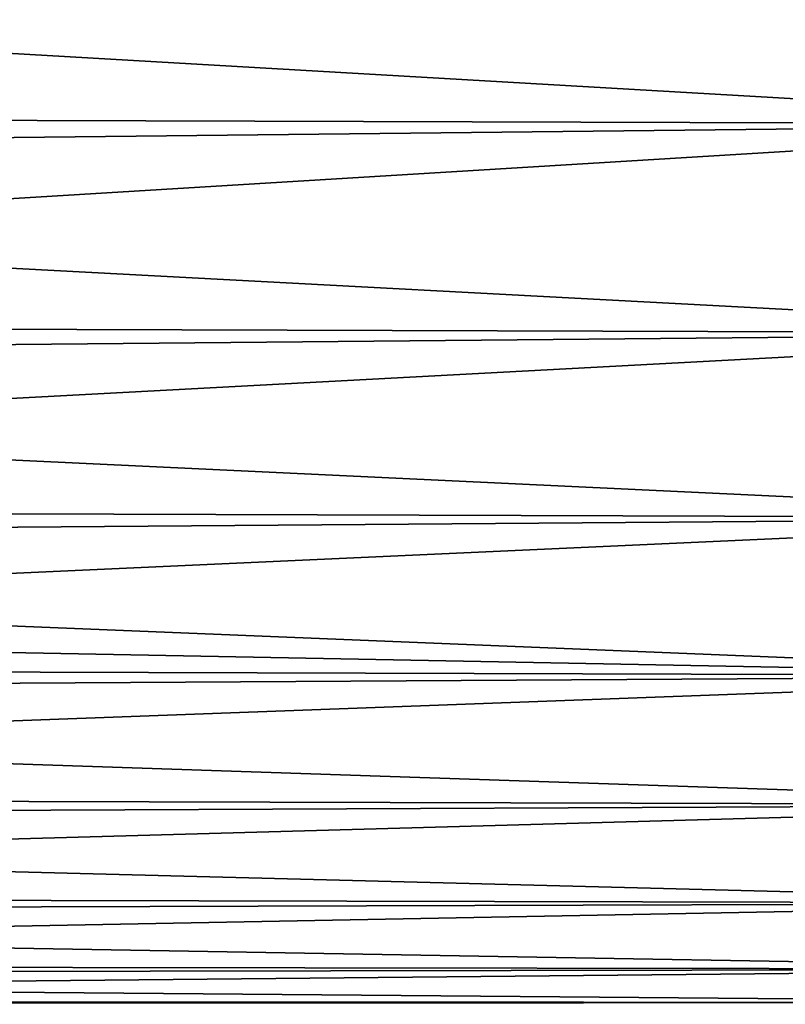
# Model space of a CAD drawing. Header units: metres. Extents: x 59 to 125, y -85 to 130.
# Tile 99 of 125: x 92 to 99, y 5 to 14. Entities that reach past the tile are written whole.
import ezdxf

# ---------------------------------------------------------------- set-up
doc = ezdxf.new("R2010")
doc.units = ezdxf.units.M
doc.layers.add('solid_20664500_510', color=7, linetype='CONTINUOUS')

msp = doc.modelspace()

# ---------------------------------------------------------------- linework, layer by layer
at = {"layer": 'solid_20664500_510'}
for points in [[(72.838852, 15.441995, 19.269056), (72.870438, 13.308086, 17.695978), (103.25, 15.361294, 19.216219)], [(72.845734, 14.977377, -18.958145), (103.25, 15.361294, -19.216219), (103.25, 13.215885, -17.619022)], [(72.870438, 13.308086, 17.695978), (103.25, 13.215885, 17.619022), (103.25, 15.361294, 19.216219)], [(72.876709, 12.884418, -17.335489), (72.845734, 14.977377, -18.958145), (103.25, 13.215885, -17.619022)], [(72.870438, 13.308086, 17.695978), (72.899147, 11.368344, 15.886725), (103.25, 13.215885, 17.619022)], [(72.876709, 12.884418, -17.335489), (103.25, 13.215885, -17.619022), (103.25, 11.270406, -15.783558)], [(72.899147, 11.368344, 15.886725), (103.25, 11.270406, 15.783558), (103.25, 13.215885, 17.619022)], [(72.904762, 10.988792, -15.479627), (72.876709, 12.884418, -17.335489), (103.25, 11.270406, -15.783558)], [(72.899147, 11.368344, 15.886725), (72.924576, 9.650219, 13.866706), (103.25, 11.270406, 15.783558)], [(72.904762, 10.988792, -15.479627), (103.25, 11.270406, -15.783558), (103.25, 9.551167, -13.734648)], [(72.924576, 9.650219, 13.866706), (103.25, 9.551167, 13.734648), (103.25, 11.270406, 15.783558)], [(72.929466, 9.319615, -13.418019), (72.904762, 10.988792, -15.479627), (103.25, 9.551167, -13.734648)], [(72.924576, 9.650219, 13.866706), (72.946396, 8.175584, 11.661584), (103.25, 9.551167, 13.734648)], [(72.929466, 9.319615, -13.418019), (103.25, 9.551167, -13.734648), (103.25, 8.081416, -11.5)], [(72.946396, 8.175584, 11.661584), (103.25, 8.081416, 11.5), (103.25, 9.551167, 13.734648)], [(72.939247, 8.658829, -12.44665), (72.929466, 9.319615, -13.418019), (103.25, 8.081416, -11.5)], [(72.950485, 7.899288, -11.178613), (72.939247, 8.658829, -12.44665), (103.25, 8.081416, -11.5)], [(72.946396, 8.175584, 11.661584), (72.964317, 6.964881, 9.301817), (103.25, 8.081416, 11.5)], [(72.950485, 7.899288, -11.178613), (103.25, 8.081416, -11.5), (103.25, 6.88103, -9.109835)], [(72.964317, 6.964881, 9.301817), (103.25, 6.88103, 9.109835), (103.25, 8.081416, 11.5)], [(72.967567, 6.744885, -8.787497), (72.950485, 7.899288, -11.178613), (103.25, 6.88103, -9.109835)], [(72.964317, 6.964881, 9.301817), (72.978088, 6.034, 6.818713), (103.25, 6.88103, 9.109835)], [(72.967567, 6.744885, -8.787497), (103.25, 6.88103, -9.109835), (103.25, 5.966241, -6.596474)], [(72.978088, 6.034, 6.818713), (103.25, 5.966241, 6.596474), (103.25, 6.88103, 9.109835)], [(72.980499, 5.871269, -6.270508), (72.967567, 6.744885, -8.787497), (103.25, 5.966241, -6.596474)], [(72.978088, 6.034, 6.818713), (72.987549, 5.39501, 4.244339), (103.25, 5.966241, 6.596474)], [(72.980499, 5.871269, -6.270508), (103.25, 5.966241, -6.596474), (103.25, 5.349422, -3.993908)], [(72.987549, 5.39501, 4.244339), (103.25, 5.349422, 3.993908), (103.25, 5.966241, 6.596474)], [(72.989014, 5.295771, -3.676678), (72.980499, 5.871269, -6.270508), (103.25, 5.349422, -3.993908)], [(72.987549, 5.39501, 4.244339), (72.992554, 5.056738, 1.614535), (103.25, 5.349422, 3.993908)], [(72.989014, 5.295771, -3.676678), (103.25, 5.349422, -3.993908), (103.25, 5.038912, -1.337331)], [(72.992554, 5.056738, 1.614535), (103.25, 5.038912, 1.337331), (103.25, 5.349422, 3.993908)], [(72.99305, 5.023397, -1.037179), (72.989014, 5.295771, -3.676678), (103.25, 5.038912, -1.337331)], [(72.992554, 5.056738, 1.614535), (72.99305, 5.023397, -1.037179), (103.25, 5.038912, 1.337331)], [(72.99305, 5.023397, -1.037179), (103.25, 5.038912, -1.337331), (103.25, 5.038912, 1.337331)]]:
    msp.add_3dface(points, dxfattribs=at)

doc.saveas('drawing.dxf')
